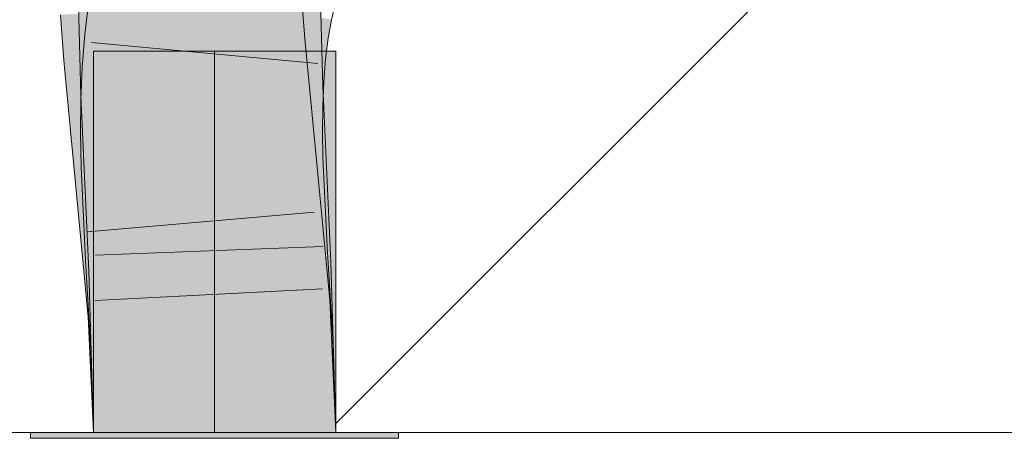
# Model space of a CAD drawing. Extents: x -620 to 300, y 62 to 1107.
# Tile 188 of 256: x 212.585 to 213.602, y 723.694 to 724.127. Entities that reach past the tile are written whole.
import ezdxf
from ezdxf.lldxf.tags import DXFTag

# ---------------------------------------------------------------- set-up
doc = ezdxf.new("R2010")
doc.units = 0
doc.layers.get('0').update_dxf_attribs({"lineweight": 35})
doc.layers.add('E_Detail_Linie_Text_Bem', color=7, linetype='Continuous', lineweight=13)
for name, color, linetype, lineweight, true_color in [('E_Detail_Wandschraffur', 7, 'Continuous', 5, 0xc0c0c0), ('E_Leerrohr 25-A06G9G0X8I', 7, 'Continuous', 9, 0xff8000), ('E_Leerrohr 25-Shading', 7, 'Continuous', 9, 0xff8000)]:
    doc.layers.add(name, color=color, linetype=linetype, lineweight=lineweight, true_color=true_color)
tags = doc.linetypes.add('fein_strichliert', pattern=[4, 1, -2, 1]).pattern_tags.tags
tags[8:9] = [DXFTag(74, 4), DXFTag(75, 0), DXFTag(340, '0'), DXFTag(46, 0.0), DXFTag(50, 0.0), DXFTag(44, 0.0), DXFTag(45, 0.0)]
tags[6:7] = [DXFTag(74, 4), DXFTag(75, 0), DXFTag(340, '0'), DXFTag(46, 0.0), DXFTag(50, 0.0), DXFTag(44, 0.0), DXFTag(45, 0.0)]
tags[4:5] = [DXFTag(74, 4), DXFTag(75, 0), DXFTag(340, '0'), DXFTag(46, 0.0), DXFTag(50, 0.0), DXFTag(44, 0.0), DXFTag(45, 0.0)]
tags = doc.linetypes.add('STRICHPUNKT2-A06G9G0Y8I', pattern=[12.7, 6.35, -3.175, 0, -3.175]).pattern_tags.tags
tags[10:11] = [DXFTag(74, 4), DXFTag(75, 0), DXFTag(340, '0'), DXFTag(46, 0.0), DXFTag(50, 0.0), DXFTag(44, 0.0), DXFTag(45, 0.0)]
tags[8:9] = [DXFTag(74, 4), DXFTag(75, 0), DXFTag(340, '0'), DXFTag(46, 0.0), DXFTag(50, 0.0), DXFTag(44, 0.0), DXFTag(45, 0.0)]
tags[6:7] = [DXFTag(74, 4), DXFTag(75, 0), DXFTag(340, '0'), DXFTag(46, 0.0), DXFTag(50, 0.0), DXFTag(44, 0.0), DXFTag(45, 0.0)]
tags[4:5] = [DXFTag(74, 4), DXFTag(75, 0), DXFTag(340, '0'), DXFTag(46, 0.0), DXFTag(50, 0.0), DXFTag(44, 0.0), DXFTag(45, 0.0)]

# ---------------------------------------------------------------- blocks, each defined once
blk = doc.blocks.new('Shading-A06G9FMP8I', base_point=(188.1987, 722.6844))
at = {"layer": 'E_Leerrohr 25-Shading', "color": 31, "true_color": 0xfabd7f}
for points in [[(212.777, 724.1269), (212.7799, 724.1265), (212.7791, 724.1543), (212.7848, 724.1531)], [(212.7858, 724.1529), (212.7848, 724.1531), (212.7843, 724.1257), (212.7799, 724.1265)], [(212.7843, 724.1257), (212.7907, 724.1248), (212.7858, 724.1529), (212.7872, 724.1526)], [(212.7907, 724.1248), (212.8672, 724.113), (212.7872, 724.1526), (212.8712, 724.1343)], [(212.6862, 724.1429), (212.6822, 724.1428), (212.6845, 724.0552)], [(212.7619, 724.1209), (212.7605, 724.1439), (212.686, 724.1322), (212.6862, 724.1429)], [(212.8399, 724.1447), (212.7517, 724.1393), (212.8428, 724.1036), (212.7548, 724.0956)], [(212.7693, 724.1198), (212.7684, 724.1439), (212.7619, 724.1209), (212.7605, 724.1439)], [(212.7712, 724.1195), (212.7705, 724.144), (212.7693, 724.1198), (212.7684, 724.1439)], [(212.7749, 724.144), (212.7705, 724.144), (212.7712, 724.1195)], [(212.7712, 724.1195), (212.7737, 724.1045), (212.7749, 724.144), (212.7768, 724.144)], [(212.7737, 724.1045), (212.7823, 724.0531), (212.7768, 724.144), (212.7816, 724.1441)], [(212.7823, 724.0531), (212.7955, 724.0536), (212.7816, 724.1441), (212.7972, 724.1443)], [(212.7955, 724.0536), (212.8613, 724.0562), (212.7972, 724.1443), (212.8589, 724.1451)], [(212.681, 724.1349), (212.6634, 724.1339), (212.6829, 724.0892), (212.6668, 724.0877)], [(212.6829, 724.0892), (212.6972, 724.0905), (212.681, 724.1349), (212.6995, 724.136)], [(212.686, 724.1322), (212.6852, 724.0911), (212.7619, 724.1209), (212.7641, 724.0851)], [(212.766, 724.1286), (212.6925, 724.14), (212.7655, 724.0998), (212.6885, 724.1077)], [(212.7522, 724.1317), (212.6995, 724.136), (212.7543, 724.1024), (212.6983, 724.112)], [(212.7661, 724.0524), (212.7717, 724.0527), (212.7619, 724.1209), (212.7693, 724.1198)], [(212.7724, 724.0991), (212.7735, 724.1274), (212.7655, 724.0998), (212.766, 724.1286)], [(212.7724, 724.0991), (212.7756, 724.0988), (212.7735, 724.1274), (212.777, 724.1269)], [(212.7756, 724.0988), (212.7764, 724.0987), (212.777, 724.1269), (212.7799, 724.1265)], [(212.7843, 724.1257), (212.7799, 724.1265), (212.7833, 724.098), (212.7764, 724.0987)], [(212.7833, 724.098), (212.7931, 724.097), (212.7843, 724.1257), (212.7907, 724.1248)], [(212.7931, 724.097), (212.8643, 724.0897), (212.7907, 724.1248), (212.8672, 724.113)], [(212.6983, 724.112), (212.6972, 724.0905), (212.7543, 724.1024), (212.7548, 724.0956)], [(212.7693, 724.1198), (212.7706, 724.0846), (212.7712, 724.1195), (212.7722, 724.0845)], [(212.7737, 724.1045), (212.7712, 724.1195), (212.7722, 724.0845)], [(212.7655, 724.0998), (212.6885, 724.1077), (212.7658, 724.0705), (212.6859, 724.0753)], [(212.8428, 724.1036), (212.7548, 724.0956), (212.8557, 723.9705), (212.7677, 723.962)], [(212.7719, 724.0701), (212.7724, 724.0991), (212.7658, 724.0705), (212.7655, 724.0998)], [(212.773, 724.0527), (212.7823, 724.0531), (212.7722, 724.0845), (212.7737, 724.1045)], [(212.6829, 724.0892), (212.6855, 724.013), (212.6972, 724.0905), (212.692, 724.0132)], [(212.6852, 724.0911), (212.6845, 724.0552), (212.7641, 724.0851), (212.7661, 724.0524)], [(212.6972, 724.0905), (212.6967, 724.0834), (212.7548, 724.0956), (212.7567, 724.0766)], [(212.7719, 724.0701), (212.7732, 724.0701), (212.7724, 724.0991), (212.7737, 724.099)], [(212.7732, 724.0701), (212.7741, 724.07), (212.7737, 724.099), (212.7764, 724.0987)], [(212.7833, 724.098), (212.7764, 724.0987), (212.7826, 724.0695), (212.7741, 724.07)], [(212.7826, 724.0695), (212.7947, 724.0688), (212.7833, 724.098), (212.7931, 724.097)], [(212.7947, 724.0688), (212.8623, 724.0647), (212.7931, 724.097), (212.8643, 724.0897)], [(212.6829, 724.0892), (212.6668, 724.0877), (212.6876, 723.9543), (212.6797, 723.9536)], [(212.7567, 724.0766), (212.6967, 724.0834), (212.7615, 724.0265), (212.6931, 724.0293)], [(212.7706, 724.0846), (212.7717, 724.0527), (212.7722, 724.0845), (212.773, 724.0527)], [(212.7658, 724.0705), (212.6859, 724.0753), (212.7666, 724.0406), (212.6845, 724.0427)], [(212.7719, 724.0405), (212.7719, 724.0701), (212.7666, 724.0406), (212.7658, 724.0705)], [(212.7729, 724.0405), (212.7741, 724.07), (212.7719, 724.0405), (212.7719, 724.0701)], [(212.7826, 724.0695), (212.7741, 724.07), (212.7823, 724.0402), (212.7729, 724.0405)], [(212.7823, 724.0402), (212.7955, 724.0399), (212.7826, 724.0695), (212.7947, 724.0688)], [(212.7955, 724.0399), (212.8613, 724.0383), (212.7947, 724.0688), (212.8623, 724.0647)], [(212.7661, 724.0524), (212.6845, 724.0552), (212.6847, 724.0493)], [(212.6884, 724.0494), (212.6847, 724.0493), (212.693, 723.868)], [(212.7788, 723.8712), (212.7661, 724.0524), (212.693, 723.868), (212.6884, 724.0494)], [(212.7799, 723.8713), (212.7717, 724.0527), (212.7788, 723.8712), (212.7661, 724.0524)], [(212.7813, 723.8713), (212.773, 724.0527), (212.7799, 723.8713), (212.7717, 724.0527)], [(212.7823, 724.0531), (212.773, 724.0527), (212.7847, 723.8715), (212.7813, 723.8713)], [(212.7847, 723.8715), (212.7896, 723.8716), (212.7823, 724.0531), (212.7955, 724.0536)], [(212.7896, 723.8716), (212.8696, 723.8746), (212.7955, 724.0536), (212.8613, 724.0562)], [(212.7666, 724.0406), (212.6845, 724.0427), (212.7679, 724.0102), (212.6842, 724.0099)], [(212.7726, 724.0102), (212.7729, 724.0405), (212.7679, 724.0102), (212.7666, 724.0406)], [(212.8613, 724.0383), (212.7729, 724.0405), (212.861, 724.0105), (212.7726, 724.0102)], [(212.6931, 724.0293), (212.688, 723.9544), (212.7615, 724.0265), (212.7677, 723.962)], [(212.7679, 724.0102), (212.6842, 724.0099), (212.7696, 723.9793), (212.6848, 723.976)], [(212.6855, 724.013), (212.6876, 723.9543), (212.692, 724.0132), (212.688, 723.9544)], [(212.7731, 723.9794), (212.7726, 724.0102), (212.7696, 723.9793), (212.7679, 724.0102)], [(212.861, 724.0105), (212.7726, 724.0102), (212.8614, 723.9829), (212.7731, 723.9794)], [(212.7696, 723.9793), (212.6848, 723.976), (212.7763, 723.885), (212.6893, 723.8803)], [(212.7776, 723.8851), (212.7731, 723.9794), (212.7763, 723.885), (212.7696, 723.9793)], [(212.8614, 723.9829), (212.7731, 723.9794), (212.8658, 723.8899), (212.7776, 723.8851)], [(212.8557, 723.9705), (212.7677, 723.962), (212.8686, 723.8347), (212.7804, 723.8284)], [(212.7804, 723.8284), (212.7677, 723.962), (212.6922, 723.8222), (212.6876, 723.9543)], [(212.6877, 723.9505), (212.6876, 723.9543), (212.6845, 723.903), (212.6797, 723.9536)], [(212.6922, 723.8222), (212.6877, 723.9505), (212.6845, 723.903)], [(212.8658, 723.8899), (212.7776, 723.8851), (212.8716, 723.7949), (212.7833, 723.7907)], [(212.7776, 723.8851), (212.6893, 723.8803), (212.7833, 723.7907), (212.695, 723.7866)], [(212.7861, 723.7001), (212.7799, 723.8713), (212.6978, 723.7001), (212.693, 723.868)], [(212.7861, 723.7001), (212.7813, 723.8713), (212.7799, 723.8713)], [(212.7847, 723.8715), (212.7813, 723.8713), (212.7861, 723.7001)], [(212.7861, 723.7001), (212.7896, 723.8716), (212.7847, 723.8715)], [(212.7861, 723.7001), (212.8745, 723.7001), (212.7896, 723.8716), (212.8696, 723.8746)], [(212.7804, 723.8284), (212.6922, 723.8222), (212.7861, 723.7001), (212.6978, 723.7001)], [(212.8686, 723.8347), (212.7804, 723.8284), (212.8745, 723.7001), (212.7861, 723.7001)], [(212.8716, 723.7949), (212.7833, 723.7907), (212.8745, 723.7001), (212.7861, 723.7001)], [(212.7833, 723.7907), (212.695, 723.7866), (212.7861, 723.7001), (212.6978, 723.7001)]]:
    blk.add_solid(points, dxfattribs=at)
at = {"layer": 'E_Leerrohr 25-Shading', "color": 43, "true_color": 0xd7ab7f}
for points in [[(212.6847, 724.0493), (212.6845, 724.0552), (212.6456, 724.1424), (212.6805, 724.1428)], [(212.6811, 724.0578), (212.6456, 724.1424), (212.6478, 724.0586)], [(212.6925, 724.14), (212.6564, 724.1455), (212.6885, 724.1077), (212.652, 724.1115)], [(212.6845, 724.0552), (212.6822, 724.1428), (212.6805, 724.1428)], [(212.8764, 724.147), (212.8399, 724.1447), (212.8793, 724.1069), (212.8428, 724.1036)], [(212.8611, 724.0916), (212.8598, 724.1451), (212.8604, 724.0916), (212.8589, 724.1451)], [(212.8619, 724.0562), (212.8642, 724.0563), (212.8598, 724.1451), (212.863, 724.1451)], [(212.863, 724.1451), (212.8642, 724.0563), (212.8845, 724.1454), (212.8886, 724.0573)], [(212.8845, 724.1454), (212.8871, 724.0887), (212.8955, 724.1456), (212.8971, 724.0876)], [(212.6486, 724.1329), (212.6269, 724.1316), (212.6543, 724.0865), (212.6303, 724.0844)], [(212.6668, 724.0877), (212.6634, 724.1339), (212.6543, 724.0865), (212.6486, 724.1329)], [(212.8729, 724.1339), (212.8712, 724.1343), (212.8681, 724.1128), (212.8672, 724.113)], [(212.8681, 724.1128), (212.869, 724.1127), (212.8729, 724.1339), (212.8738, 724.1337)], [(212.869, 724.1127), (212.8695, 724.1126), (212.8738, 724.1337), (212.8744, 724.1336)], [(212.8695, 724.1126), (212.8723, 724.1122), (212.8744, 724.1336), (212.8773, 724.1329)], [(212.8773, 724.1329), (212.8723, 724.1122), (212.904, 724.1271), (212.8981, 724.1082)], [(212.8981, 724.1082), (212.9034, 724.1074), (212.904, 724.1271), (212.9069, 724.1265)], [(212.6867, 724.0861), (212.6885, 724.1077), (212.6501, 724.087), (212.652, 724.1115)], [(212.8681, 724.1128), (212.8672, 724.113), (212.8645, 724.0897), (212.8643, 724.0897)], [(212.8645, 724.0897), (212.8652, 724.0896), (212.8681, 724.1128), (212.869, 724.1127)], [(212.8652, 724.0896), (212.8658, 724.0895), (212.869, 724.1127), (212.8695, 724.1126)], [(212.8658, 724.0895), (212.8684, 724.0893), (212.8695, 724.1126), (212.8723, 724.1122)], [(212.8723, 724.1122), (212.8684, 724.0893), (212.8981, 724.1082), (212.8934, 724.0867)], [(212.8793, 724.1069), (212.8428, 724.1036), (212.8921, 723.9739), (212.8557, 723.9705)], [(212.8934, 724.0867), (212.9007, 724.0859), (212.8981, 724.1082), (212.9034, 724.1074)], [(212.8619, 724.0562), (212.8611, 724.0916), (212.8613, 724.0562), (212.8604, 724.0916)], [(212.8652, 724.0896), (212.8643, 724.0897), (212.8626, 724.0647), (212.8623, 724.0647)], [(212.8632, 724.0647), (212.8658, 724.0895), (212.8626, 724.0647), (212.8652, 724.0896)], [(212.8632, 724.0647), (212.8655, 724.0645), (212.8658, 724.0895), (212.8684, 724.0893)], [(212.6543, 724.0865), (212.6303, 724.0844), (212.6763, 723.9533), (212.6433, 723.9501)], [(212.6859, 724.0753), (212.6867, 724.0861), (212.6493, 724.0775), (212.6501, 724.087)], [(212.6797, 723.9536), (212.6668, 724.0877), (212.6763, 723.9533), (212.6543, 724.0865)], [(212.8684, 724.0893), (212.8655, 724.0645), (212.8934, 724.0867), (212.8902, 724.063)], [(212.8871, 724.0887), (212.8886, 724.0573), (212.8971, 724.0876), (212.8979, 724.0577)], [(212.8902, 724.063), (212.8989, 724.0626), (212.8934, 724.0867), (212.9007, 724.0859)], [(212.6859, 724.0753), (212.6493, 724.0775), (212.6845, 724.0427), (212.6479, 724.0436)], [(212.8632, 724.0647), (212.8623, 724.0647), (212.8616, 724.0382), (212.8613, 724.0383)], [(212.8616, 724.0382), (212.8637, 724.0382), (212.8632, 724.0647), (212.8655, 724.0645)], [(212.8655, 724.0645), (212.8637, 724.0382), (212.8902, 724.063), (212.8885, 724.0376)], [(212.8885, 724.0376), (212.8979, 724.0374), (212.8902, 724.063), (212.8989, 724.0626)], [(212.6481, 724.0478), (212.6847, 724.0493), (212.6478, 724.0586), (212.6811, 724.0578)], [(212.6847, 724.0493), (212.6481, 724.0478), (212.693, 723.868), (212.6564, 723.8667)], [(212.8619, 724.0562), (212.8613, 724.0562), (212.8702, 723.8746), (212.8696, 723.8746)], [(212.8702, 723.8746), (212.8706, 723.8746), (212.8619, 724.0562), (212.8642, 724.0563)], [(212.8642, 724.0563), (212.8706, 723.8746), (212.8886, 724.0573), (212.9027, 723.8759)], [(212.9027, 723.8759), (212.9062, 723.876), (212.8886, 724.0573), (212.8979, 724.0577)], [(212.6845, 724.0427), (212.6479, 724.0436), (212.6842, 724.0099), (212.6476, 724.0098)], [(212.8637, 724.0382), (212.8613, 724.0383), (212.8629, 724.0105), (212.861, 724.0105)], [(212.8629, 724.0105), (212.888, 724.0106), (212.8637, 724.0382), (212.8885, 724.0376)], [(212.888, 724.0106), (212.8976, 724.0106), (212.8885, 724.0376), (212.8979, 724.0374)], [(212.6842, 724.0099), (212.6476, 724.0098), (212.6848, 723.976), (212.6482, 723.9745)], [(212.8629, 724.0105), (212.861, 724.0105), (212.8628, 723.983), (212.8614, 723.9829)], [(212.898, 723.9844), (212.8976, 724.0106), (212.8628, 723.983), (212.8629, 724.0105)], [(212.8628, 723.983), (212.8614, 723.9829), (212.8663, 723.8899), (212.8658, 723.8899)], [(212.9024, 723.8918), (212.898, 723.9844), (212.8663, 723.8899), (212.8628, 723.983)], [(212.6848, 723.976), (212.6482, 723.9745), (212.6893, 723.8803), (212.6527, 723.8784)], [(212.8921, 723.9739), (212.8557, 723.9705), (212.9051, 723.8372), (212.8686, 723.8347)], [(212.6922, 723.8222), (212.6845, 723.903), (212.6433, 723.9501), (212.6763, 723.9533)], [(212.6922, 723.8222), (212.6433, 723.9501), (212.6557, 723.8196)], [(212.6845, 723.903), (212.6797, 723.9536), (212.6763, 723.9533)], [(212.8962, 723.8915), (212.8658, 723.8899), (212.9061, 723.7964), (212.8716, 723.7949)], [(212.9082, 723.7965), (212.9024, 723.8918), (212.9061, 723.7964), (212.8962, 723.8915)], [(212.6893, 723.8803), (212.6527, 723.8784), (212.695, 723.7866), (212.6584, 723.7849)], [(212.8744, 723.7037), (212.9111, 723.7001), (212.8702, 723.8746), (212.9027, 723.8759)], [(212.9111, 723.7001), (212.9062, 723.876), (212.9027, 723.8759)], [(212.693, 723.868), (212.6564, 723.8667), (212.6978, 723.7001), (212.6611, 723.7001)], [(212.8702, 723.8746), (212.8696, 723.8746), (212.8744, 723.7037)], [(212.9051, 723.8372), (212.8686, 723.8347), (212.9111, 723.7001), (212.8745, 723.7001)], [(212.6922, 723.8222), (212.6557, 723.8196), (212.6978, 723.7001), (212.6611, 723.7001)], [(212.9111, 723.7001), (212.9061, 723.7964), (212.8745, 723.7001), (212.8716, 723.7949)], [(212.9111, 723.7001), (212.9082, 723.7965), (212.9061, 723.7964)], [(212.695, 723.7866), (212.6584, 723.7849), (212.6978, 723.7001), (212.6611, 723.7001)], [(212.9111, 723.7001), (212.8744, 723.7037), (212.8745, 723.7001)]]:
    blk.add_solid(points, dxfattribs=at)
at = {"layer": 'E_Leerrohr 25-Shading', "color": 31, "true_color": 0xecb67f}
for points in [[(212.6611, 723.7001), (212.7771, 724.0941), (212.6611, 724.0941)], [(212.6611, 723.7001), (212.7861, 723.7001), (212.7771, 724.0941), (212.7845, 723.8287)], [(212.6611, 723.7001), (212.7771, 724.0941), (212.6611, 724.0941)], [(212.6611, 723.7001), (212.7861, 723.7001), (212.7771, 724.0941), (212.7845, 723.8287)], [(212.6611, 723.7001), (212.7771, 724.0941), (212.6611, 724.0941)], [(212.6611, 723.7001), (212.7861, 723.7001), (212.7771, 724.0941), (212.7845, 723.8287)], [(212.7845, 723.8287), (212.781, 724.0941), (212.7771, 724.0941)], [(212.7845, 723.8287), (212.781, 724.0941), (212.7771, 724.0941)], [(212.7845, 723.8287), (212.781, 724.0941), (212.7771, 724.0941)], [(212.7861, 723.7001), (212.7861, 724.0941), (212.781, 724.0941)], [(212.7861, 723.7001), (212.7861, 724.0941), (212.781, 724.0941)], [(212.7861, 723.7001), (212.7861, 724.0941), (212.781, 724.0941)], [(212.7861, 723.7001), (212.8079, 724.0941), (212.7902, 723.8292)], [(212.8079, 724.0941), (212.7861, 723.7001), (212.9111, 723.7006), (212.9111, 723.7001)], [(212.7861, 723.7001), (212.8079, 724.0941), (212.7902, 723.8292)], [(212.8079, 724.0941), (212.7861, 723.7001), (212.9111, 723.7006), (212.9111, 723.7001)], [(212.7861, 723.7001), (212.8079, 724.0941), (212.7902, 723.8292)], [(212.8079, 724.0941), (212.7861, 723.7001), (212.9111, 723.7006), (212.9111, 723.7001)], [(212.7986, 724.0941), (212.7861, 724.0941), (212.7861, 723.7001)], [(212.7986, 724.0941), (212.7861, 724.0941), (212.7861, 723.7001)], [(212.7986, 724.0941), (212.7861, 724.0941), (212.7861, 723.7001)], [(212.8079, 724.0941), (212.7986, 724.0941), (212.7902, 723.8292)], [(212.8079, 724.0941), (212.7986, 724.0941), (212.7902, 723.8292)], [(212.8079, 724.0941), (212.7986, 724.0941), (212.7902, 723.8292)], [(212.859, 724.0941), (212.8079, 724.0941), (212.9008, 723.8371), (212.9111, 723.7006)], [(212.859, 724.0941), (212.8079, 724.0941), (212.9008, 723.8371), (212.9111, 723.7006)], [(212.859, 724.0941), (212.8079, 724.0941), (212.9008, 723.8371), (212.9111, 723.7006)], [(212.8814, 724.0941), (212.859, 724.0941), (212.9008, 723.8371)], [(212.8814, 724.0941), (212.859, 724.0941), (212.9008, 723.8371)], [(212.8814, 724.0941), (212.859, 724.0941), (212.9008, 723.8371)], [(212.9111, 723.7006), (212.9111, 724.0941), (212.8814, 724.0941)], [(212.9111, 723.7006), (212.9111, 724.0941), (212.8814, 724.0941)], [(212.9111, 723.7006), (212.9111, 724.0941), (212.8814, 724.0941)], [(212.7072, 723.7001), (212.5962, 723.7001), (212.7076, 723.6941), (212.5962, 723.6941)], [(212.7072, 723.7001), (212.5962, 723.7001), (212.7076, 723.6941), (212.5962, 723.6941)], [(212.7072, 723.7001), (212.5962, 723.7001), (212.7076, 723.6941), (212.5962, 723.6941)], [(212.7403, 723.6941), (212.7402, 723.7001), (212.7076, 723.6941), (212.7072, 723.7001)], [(212.7403, 723.6941), (212.7402, 723.7001), (212.7076, 723.6941), (212.7072, 723.7001)], [(212.7403, 723.6941), (212.7402, 723.7001), (212.7076, 723.6941), (212.7072, 723.7001)], [(212.7861, 723.6941), (212.7861, 723.7001), (212.7403, 723.6941), (212.7402, 723.7001)], [(212.7861, 723.6941), (212.7861, 723.7001), (212.7403, 723.6941), (212.7402, 723.7001)], [(212.7861, 723.6941), (212.7861, 723.7001), (212.7403, 723.6941), (212.7402, 723.7001)], [(212.8186, 723.7001), (212.7861, 723.7001), (212.8186, 723.6941), (212.7861, 723.6941)], [(212.8186, 723.7001), (212.7861, 723.7001), (212.8186, 723.6941), (212.7861, 723.6941)], [(212.8186, 723.7001), (212.7861, 723.7001), (212.8186, 723.6941), (212.7861, 723.6941)], [(212.8969, 723.6941), (212.8971, 723.7001), (212.8186, 723.6941), (212.8186, 723.7001)], [(212.8969, 723.6941), (212.8971, 723.7001), (212.8186, 723.6941), (212.8186, 723.7001)], [(212.8969, 723.6941), (212.8971, 723.7001), (212.8186, 723.6941), (212.8186, 723.7001)], [(212.9762, 723.6941), (212.9762, 723.7001), (212.8969, 723.6941), (212.8971, 723.7001)], [(212.9762, 723.6941), (212.9762, 723.7001), (212.8969, 723.6941), (212.8971, 723.7001)], [(212.9762, 723.6941), (212.9762, 723.7001), (212.8969, 723.6941), (212.8971, 723.7001)]]:
    blk.add_solid(points, dxfattribs=at)
blk = doc.blocks.new('Referenz-A06G9G0Z8I')
at = {"layer": 'E_Detail_Linie_Text_Bem', "linetype": 'Continuous', "ltscale": 0.13}
blk.add_line((218.1341, 723.7001), (206.3341, 723.7001), dxfattribs=at)
at = {"layer": 'E_Detail_Wandschraffur', "linetype": 'fein_strichliert', "ltscale": 0.13}
blk.add_line((212.9109, 723.7089), (213.4699, 724.268), dxfattribs=at)
at = {"layer": 'E_Leerrohr 25-A06G9G0X8I', "linetype": 'Continuous', "ltscale": 0.13}
for p, q in [((212.6456, 724.1424), (212.6481, 724.0478)), ((212.6564, 724.1455), (212.652, 724.1114)), ((212.8764, 724.147), (212.8793, 724.1069)), ((212.8955, 724.1455), (212.8979, 724.0577)), ((212.9111, 724.1431), (212.9069, 724.1265)), ((212.6269, 724.1316), (212.6303, 724.0844)), ((212.9069, 724.1265), (212.9034, 724.1074)), ((212.652, 724.1114), (212.6493, 724.0775)), ((212.6589, 724.1031), (212.8929, 724.0814)), ((212.8793, 724.1069), (212.8921, 723.974)), ((212.9034, 724.1074), (212.9007, 724.086)), ((212.6612, 724.0941), (212.6612, 723.7001)), ((212.7344, 724.0941), (212.6612, 724.0941)), ((212.6612, 724.0941), (212.6612, 723.7001)), ((212.7344, 724.0941), (212.6612, 724.0941)), ((212.6612, 724.0941), (212.6612, 723.7001)), ((212.7344, 724.0941), (212.6612, 724.0941)), ((212.8379, 724.0941), (212.7344, 724.0941)), ((212.8379, 724.0941), (212.7344, 724.0941)), ((212.8379, 724.0941), (212.7344, 724.0941)), ((212.9112, 724.0941), (212.8379, 724.0941)), ((212.9112, 724.0941), (212.8379, 724.0941)), ((212.9112, 724.0941), (212.8379, 724.0941)), ((212.9112, 723.7001), (212.9112, 724.0941)), ((212.9112, 723.7001), (212.9112, 724.0941)), ((212.9112, 723.7001), (212.9112, 724.0941)), ((212.6303, 724.0844), (212.6433, 723.9501)), ((212.9007, 724.086), (212.8989, 724.0625)), ((212.6493, 724.0775), (212.6479, 724.0436)), ((212.8989, 724.0625), (212.8979, 724.0373)), ((212.8979, 724.0577), (212.9062, 723.876)), ((212.6479, 724.0436), (212.6476, 724.0098)), ((212.6481, 724.0478), (212.6564, 723.8667)), ((212.8979, 724.0373), (212.8976, 724.0106)), ((212.6476, 724.0098), (212.6482, 723.9745)), ((212.8976, 724.0106), (212.898, 723.9844)), ((212.898, 723.9844), (212.9024, 723.8918)), ((212.6482, 723.9745), (212.6527, 723.8783)), ((212.8921, 723.974), (212.9051, 723.8372)), ((212.6433, 723.9501), (212.6557, 723.8196)), ((212.6549, 723.9072), (212.889, 723.9276)), ((212.6631, 723.8834), (212.898, 723.8922)), ((212.9024, 723.8918), (212.9082, 723.7965)), ((212.6527, 723.8783), (212.6584, 723.7849)), ((212.9062, 723.876), (212.9112, 723.7001)), ((212.6564, 723.8667), (212.6612, 723.7001)), ((212.6628, 723.8366), (212.8975, 723.8485)), ((212.9051, 723.8372), (212.9112, 723.7001)), ((212.6557, 723.8196), (212.6612, 723.7001)), ((212.9082, 723.7965), (212.9112, 723.7001)), ((212.6584, 723.7849), (212.6612, 723.7001)), ((212.5962, 723.7001), (212.5962, 723.6941)), ((212.7075, 723.7001), (212.5962, 723.7001)), ((212.5962, 723.7001), (212.5962, 723.6941)), ((212.7075, 723.7001), (212.5962, 723.7001)), ((212.5962, 723.7001), (212.5962, 723.6941)), ((212.7075, 723.7001), (212.5962, 723.7001)), ((212.7075, 723.6941), (212.5962, 723.6941)), ((212.7075, 723.6941), (212.5962, 723.6941)), ((212.7075, 723.6941), (212.5962, 723.6941)), ((212.7344, 723.7001), (212.6612, 723.7001)), ((212.6612, 723.7001), (212.9112, 723.7001)), ((212.7344, 723.7001), (212.6612, 723.7001)), ((212.6612, 723.7001), (212.9112, 723.7001)), ((212.7344, 723.7001), (212.6612, 723.7001)), ((212.6612, 723.7001), (212.9112, 723.7001)), ((212.8649, 723.7001), (212.7075, 723.7001)), ((212.8649, 723.7001), (212.7075, 723.7001)), ((212.8649, 723.7001), (212.7075, 723.7001)), ((212.8649, 723.6941), (212.7075, 723.6941)), ((212.8649, 723.6941), (212.7075, 723.6941)), ((212.8649, 723.6941), (212.7075, 723.6941)), ((212.8379, 723.7001), (212.7344, 723.7001)), ((212.8379, 723.7001), (212.7344, 723.7001)), ((212.8379, 723.7001), (212.7344, 723.7001)), ((212.9112, 723.7001), (212.8379, 723.7001)), ((212.9112, 723.7001), (212.8379, 723.7001)), ((212.9112, 723.7001), (212.8379, 723.7001)), ((212.9762, 723.7001), (212.8649, 723.7001)), ((212.9762, 723.7001), (212.8649, 723.7001)), ((212.9762, 723.7001), (212.8649, 723.7001)), ((212.9762, 723.6941), (212.8649, 723.6941)), ((212.9762, 723.6941), (212.8649, 723.6941)), ((212.9762, 723.6941), (212.8649, 723.6941)), ((212.9762, 723.6941), (212.9762, 723.7001)), ((212.9762, 723.6941), (212.9762, 723.7001)), ((212.9762, 723.6941), (212.9762, 723.7001))]:
    blk.add_line(p, q, dxfattribs=at)
at = {"layer": 'E_Leerrohr 25-A06G9G0X8I', "linetype": 'STRICHPUNKT2-A06G9G0Y8I', "lineweight": 5, "ltscale": 0.13}
blk.add_line((212.7862, 723.7001), (212.7862, 724.0941), dxfattribs=at)
blk.add_line((212.7862, 723.7001), (212.7862, 724.0941), dxfattribs=at)
blk.add_line((212.7862, 723.7001), (212.7862, 724.0941), dxfattribs=at)

msp = doc.modelspace()

# ---------------------------------------------------------------- block references
at = {"color": 8, "lineweight": 25, "ltscale": 0.25, "true_color": 0x808080}
msp.add_blockref('Referenz-A06G9G0Z8I', (0, 0), dxfattribs=at)
msp.add_blockref('Shading-A06G9FMP8I', (188.1987, 722.6844))

doc.saveas('drawing.dxf')
